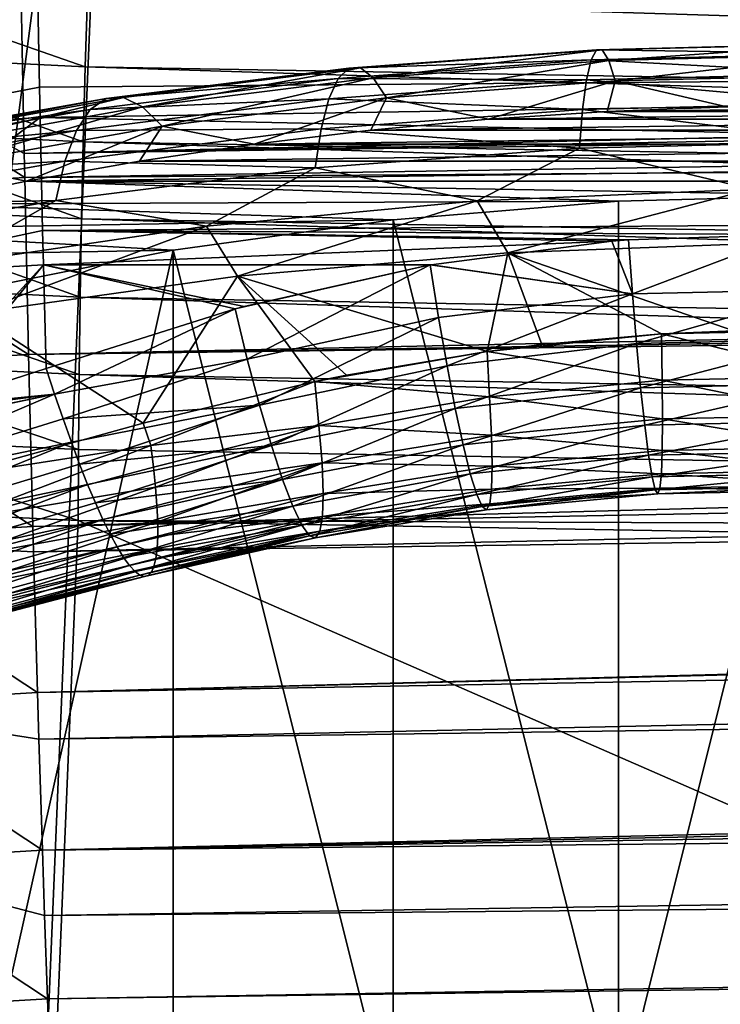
# Model space of a CAD drawing. Header units: metres. Extents: x -109 to 109, y -78 to 121.
# Tile 125 of 256: x -81 to -77, y -2 to 3. Entities that reach past the tile are written whole.
import ezdxf

# ---------------------------------------------------------------- set-up
doc = ezdxf.new("R2010")
doc.units = ezdxf.units.M
doc.layers.add('solid_508554_SW0001', color=7, linetype='CONTINUOUS')

msp = doc.modelspace()

# ---------------------------------------------------------------- linework, layer by layer
at = {"layer": 'solid_508554_SW0001'}
for points in [[(-82.748833, -11.452958, -20.098217), (-81.315811, 25.073969, -39.156639), (-79.621246, 24.952671, -39.252457)], [(-82.748833, -11.452958, -20.098217), (-79.621246, 24.952671, -39.252457), (-80.387276, 6.654893, -29.697725)], [(-82.748833, -11.452958, -20.098217), (-80.387276, 6.654893, -29.697725), (-81.14859, -11.530108, -20.201883)], [(-81.14859, -11.530108, -20.201883), (-80.387276, 6.654893, -29.697725), (-43.466999, -12.188044, -21.341459)], [(-80.387276, 6.654893, -29.697725), (-47.181728, -3.838587, -25.541527), (-43.466999, -12.188044, -21.341459)], [(-80.387276, 6.654893, -29.697725), (-47.672459, -3.692732, -25.598148), (-47.181728, -3.838587, -25.541527)], [(-80.387276, 6.654893, -29.697725), (-49.041775, -3.246512, -25.776564), (-47.672459, -3.692732, -25.598148)], [(-80.387276, 6.654893, -29.697725), (-51.088249, -2.474628, -26.097864), (-49.041775, -3.246512, -25.776564)], [(-80.387276, 6.654893, -29.697725), (-51.244095, -2.409353, -26.125713), (-51.088249, -2.474628, -26.097864)], [(-80.387276, 6.654893, -29.697725), (-53.110744, -1.560997, -26.493895), (-51.244095, -2.409353, -26.125713)], [(-80.387276, 6.654893, -29.697725), (-53.52663, -1.3544, -26.585077), (-53.110744, -1.560997, -26.493895)], [(-80.387276, 6.654893, -29.697725), (-55.071178, -0.526591, -26.955231), (-53.52663, -1.3544, -26.585077)], [(-80.387276, 6.654893, -29.697725), (-55.729958, -0.142934, -27.129026), (-55.071178, -0.526591, -26.955231)], [(-80.387276, 6.654893, -29.697725), (-56.940334, 0.613612, -27.475229), (-55.729958, -0.142934, -27.129026)], [(-80.387276, 6.654893, -29.697725), (-57.815121, 1.205033, -27.748676), (-56.940334, 0.613612, -27.475229)], [(-80.387276, 6.654893, -29.697725), (-58.722435, 1.861496, -28.054703), (-57.815121, 1.205033, -27.748676)], [(-80.387276, 6.654893, -29.697725), (-59.783779, 2.689857, -28.444147), (-58.722435, 1.861496, -28.054703)], [(-80.387276, 6.654893, -29.697725), (-60.411095, 3.212779, -28.691673), (-59.783779, 2.689857, -28.444147)], [(-80.901978, 3.216513, 23.143045), (-80.886078, 2.383846, 23.036097), (-13.521557, 3.909743, 24.928942)], [(-80.886078, 2.383846, 23.036097), (-14.214992, 3.531455, 24.858089), (-13.521557, 3.909743, 24.928942)], [(-80.818001, 3.380686, 19.945433), (-59.872551, 3.709154, 20.512436), (-59.877983, 2.905218, 20.380991)], [(-53.005444, 2.745932, -23.653902), (-80.536118, 3.578326, -22.600126), (-80.548973, 3.225695, -22.821543)], [(-53.005444, 2.745932, -23.653902), (-52.992603, 3.098136, -23.432571), (-80.536118, 3.578326, -22.600126)], [(-80.886078, 2.383846, 23.036097), (-14.626831, 3.304792, 24.809086), (-14.214992, 3.531455, 24.858089)], [(-82.118484, 3.307625, 19.852907), (-80.818001, 3.380686, 19.945433), (-81.980415, 2.509382, 19.730663)], [(-81.980415, 2.509382, 19.730663), (-80.818001, 3.380686, 19.945433), (-80.805305, 2.736398, 19.84819)], [(-80.805305, 2.736398, 19.84819), (-80.818001, 3.380686, 19.945433), (-59.877983, 2.905218, 20.380991)], [(-81.87188, 2.909589, -22.893877), (-80.56076, 2.845757, -22.991976), (-81.82756, 3.287616, -22.724554)], [(-80.56076, 2.845757, -22.991976), (-80.548973, 3.225695, -22.821543), (-81.82756, 3.287616, -22.724554)], [(-80.886078, 2.383846, 23.036097), (-80.883446, 2.255213, 23.013248), (-14.626831, 3.304792, 24.809086)], [(-80.883446, 2.255213, 23.013248), (-15.691284, 2.712717, 24.657368), (-14.626831, 3.304792, 24.809086)], [(-82.287148, 3.13728, 23.050718), (-80.886078, 2.383846, 23.036097), (-80.901978, 3.216513, 23.143045)], [(-53.017223, 2.366451, -23.82436), (-80.548973, 3.225695, -22.821543), (-80.56076, 2.845757, -22.991976)], [(-53.017223, 2.366451, -23.82436), (-53.005444, 2.745932, -23.653902), (-80.548973, 3.225695, -22.821543)], [(-82.287148, 3.13728, 23.050718), (-80.883446, 2.255213, 23.013248), (-80.886078, 2.383846, 23.036097)], [(-82.287148, 3.13728, 23.050718), (-82.217834, 2.178235, 22.92181), (-80.883446, 2.255213, 23.013248)], [(-77.83358, 2.936702, 13.939257), (-76.5, 2.96946, 13.995995), (-77.802002, 2.935557, 13.569694)], [(-76.5, 2.916481, 14.363104), (-76.5, 2.96946, 13.995995), (-77.83358, 2.936702, 13.939257)], [(-76.5, 2.96946, 13.995995), (-76.5, 2.967539, 13.625087), (-77.802002, 2.935557, 13.569694)], [(-77.802002, 2.935557, 13.569694), (-76.5, 2.967539, 13.625087), (-77.768105, 2.879612, 13.204595)], [(-76.5, 2.967539, 13.625087), (-76.5, 2.910761, 13.258546), (-77.768105, 2.879612, 13.204595)], [(-81.911369, 2.511257, -23.009251), (-80.571259, 2.445838, -23.108139), (-81.87188, 2.909589, -22.893877)], [(-80.571259, 2.445838, -23.108139), (-80.56076, 2.845757, -22.991976), (-81.87188, 2.909589, -22.893877)], [(-80.801842, 2.574359, 19.813816), (-80.805305, 2.736398, 19.84819), (-59.877983, 2.905218, 20.380991)], [(-80.801842, 2.574359, 19.813816), (-59.877983, 2.905218, 20.380991), (-59.881187, 2.123087, 20.156063)], [(-79.154327, 2.838746, 13.769591), (-77.83358, 2.936702, 13.939257), (-79.091469, 2.83992, 13.404045)], [(-77.862152, 2.883023, 14.305151), (-77.83358, 2.936702, 13.939257), (-79.154327, 2.838746, 13.769591)], [(-77.83358, 2.936702, 13.939257), (-77.802002, 2.935557, 13.569694), (-79.091469, 2.83992, 13.404045)], [(-79.091469, 2.83992, 13.404045), (-77.802002, 2.935557, 13.569694), (-79.024002, 2.786464, 13.043259)], [(-77.802002, 2.935557, 13.569694), (-77.768105, 2.879612, 13.204595), (-79.024002, 2.786464, 13.043259)], [(-77.862152, 2.883023, 14.305151), (-76.5, 2.916481, 14.363104), (-77.83358, 2.936702, 13.939257)], [(-76.5, 2.809771, 14.718334), (-76.5, 2.916481, 14.363104), (-77.862152, 2.883023, 14.305151)], [(-77.768105, 2.879612, 13.204595), (-76.5, 2.910761, 13.258546), (-77.732643, 2.770098, 12.851997)], [(-76.5, 2.910761, 13.258546), (-76.5, 2.800376, 12.90444), (-77.732643, 2.770098, 12.851997)], [(-53.027718, 1.966998, -23.940666), (-80.56076, 2.845757, -22.991976), (-80.571259, 2.445838, -23.108139)], [(-53.027718, 1.966998, -23.940666), (-53.017223, 2.366451, -23.82436), (-80.56076, 2.845757, -22.991976)], [(-80.449501, 2.676533, 13.48863), (-79.154327, 2.838746, 13.769591), (-80.35598, 2.681548, 13.129738)], [(-79.211182, 2.782968, 14.131851), (-79.154327, 2.838746, 13.769591), (-80.449501, 2.676533, 13.48863)], [(-80.35598, 2.681548, 13.129738), (-79.091469, 2.83992, 13.404045), (-80.255592, 2.632216, 12.776093)], [(-79.154327, 2.838746, 13.769591), (-79.091469, 2.83992, 13.404045), (-80.35598, 2.681548, 13.129738)], [(-79.091469, 2.83992, 13.404045), (-79.024002, 2.786464, 13.043259), (-80.255592, 2.632216, 12.776093)], [(-79.211182, 2.782968, 14.131851), (-77.862152, 2.883023, 14.305151), (-79.154327, 2.838746, 13.769591)], [(-77.887077, 2.775699, 14.659321), (-77.862152, 2.883023, 14.305151), (-79.211182, 2.782968, 14.131851)], [(-79.024002, 2.786464, 13.043259), (-77.768105, 2.879612, 13.204595), (-78.953407, 2.679556, 12.695174)], [(-77.768105, 2.879612, 13.204595), (-77.732643, 2.770098, 12.851997), (-78.953407, 2.679556, 12.695174)], [(-77.887077, 2.775699, 14.659321), (-76.5, 2.809771, 14.718334), (-77.862152, 2.883023, 14.305151)], [(-80.255592, 2.632216, 12.776093), (-79.024002, 2.786464, 13.043259), (-80.150551, 2.529622, 12.43548)], [(-79.024002, 2.786464, 13.043259), (-78.953407, 2.679556, 12.695174), (-80.150551, 2.529622, 12.43548)], [(-76.5, 2.651675, 15.053866), (-76.5, 2.809771, 14.718334), (-77.887077, 2.775699, 14.659321)], [(-77.732643, 2.770098, 12.851997), (-76.5, 2.800376, 12.90444), (-77.138611, 2.632127, 12.558977)], [(-81.980415, 2.509382, 19.730663), (-80.805305, 2.736398, 19.84819), (-80.801842, 2.574359, 19.813816)], [(-80.534103, 2.61728, 13.844872), (-79.211182, 2.782968, 14.131851), (-80.449501, 2.676533, 13.48863)], [(-79.260788, 2.673814, 14.48285), (-79.211182, 2.782968, 14.131851), (-80.534103, 2.61728, 13.844872)], [(-79.260788, 2.673814, 14.48285), (-77.887077, 2.775699, 14.659321), (-79.211182, 2.782968, 14.131851)], [(-77.907806, 2.617095, 14.993971), (-77.887077, 2.775699, 14.659321), (-79.260788, 2.673814, 14.48285)], [(-78.953407, 2.679556, 12.695174), (-77.732643, 2.770098, 12.851997), (-78.40934, 2.565373, 12.443357)], [(-77.732643, 2.770098, 12.851997), (-77.775726, 2.607067, 12.515573), (-78.40934, 2.565373, 12.443357)], [(-77.907806, 2.617095, 14.993971), (-76.5, 2.651675, 15.053866), (-77.887077, 2.775699, 14.659321)], [(-77.732643, 2.770098, 12.851997), (-77.138611, 2.632127, 12.558977), (-77.775726, 2.607067, 12.515573)], [(-81.583351, 2.461968, 12.749413), (-80.35598, 2.681548, 13.129738), (-81.451012, 2.418352, 12.405669)], [(-80.449501, 2.676533, 13.48863), (-80.35598, 2.681548, 13.129738), (-81.583351, 2.461968, 12.749413)], [(-80.35598, 2.681548, 13.129738), (-80.255592, 2.632216, 12.776093), (-81.451012, 2.418352, 12.405669)], [(-80.883446, 2.255213, 23.013248), (-80.862701, 1.310964, 22.791866), (-15.691284, 2.712717, 24.657368)], [(-80.862701, 1.310964, 22.791866), (-16.352505, 2.340196, 24.543859), (-15.691284, 2.712717, 24.657368)], [(-80.150551, 2.529622, 12.43548), (-78.953407, 2.679556, 12.695174), (-79.659119, 2.432588, 12.213367)], [(-78.953407, 2.679556, 12.695174), (-79.037712, 2.50716, 12.342528), (-79.659119, 2.432588, 12.213367)], [(-78.953407, 2.679556, 12.695174), (-78.40934, 2.565373, 12.443357), (-79.037712, 2.50716, 12.342528)], [(-81.706642, 2.451627, 13.099081), (-80.449501, 2.676533, 13.48863), (-81.583351, 2.461968, 12.749413)], [(-80.534103, 2.61728, 13.844872), (-80.449501, 2.676533, 13.48863), (-81.706642, 2.451627, 13.099081)], [(-81.451012, 2.418352, 12.405669), (-80.255592, 2.632216, 12.776093), (-81.312538, 2.321739, 12.075418)], [(-80.255592, 2.632216, 12.776093), (-80.150551, 2.529622, 12.43548), (-81.312538, 2.321739, 12.075418)], [(-80.607918, 2.505095, 14.19062), (-79.260788, 2.673814, 14.48285), (-80.534103, 2.61728, 13.844872)], [(-79.302055, 2.513686, 14.814862), (-79.260788, 2.673814, 14.48285), (-80.607918, 2.505095, 14.19062)], [(-79.302055, 2.513686, 14.814862), (-77.907806, 2.617095, 14.993971), (-79.260788, 2.673814, 14.48285)], [(-77.907806, 2.617095, 14.993971), (-76.5, 2.445676, 15.362314), (-76.5, 2.651675, 15.053866)], [(-77.775726, 2.607067, 12.515573), (-77.138611, 2.632127, 12.558977), (-75.86087, 2.632113, 12.558953)], [(-77.775726, 2.607067, 12.515573), (-75.86087, 2.632113, 12.558953), (-75.223755, 2.60704, 12.515525)], [(-81.980415, 2.509382, 19.730663), (-80.801842, 2.574359, 19.813816), (-81.943016, 1.724493, 19.502085)], [(-81.943016, 1.724493, 19.502085), (-80.801842, 2.574359, 19.813816), (-80.787994, 1.972385, 19.649618)], [(-81.818169, 2.387557, 13.446979), (-80.534103, 2.61728, 13.844872), (-81.706642, 2.451627, 13.099081)], [(-80.607918, 2.505095, 14.19062), (-80.534103, 2.61728, 13.844872), (-81.818169, 2.387557, 13.446979)], [(-80.787994, 1.972385, 19.649618), (-80.801842, 2.574359, 19.813816), (-59.881187, 2.123087, 20.156063)], [(-79.302055, 2.513686, 14.814862), (-77.923897, 2.4107, 15.301735), (-77.907806, 2.617095, 14.993971)], [(-78.40934, 2.565373, 12.443357), (-77.775726, 2.607067, 12.515573), (-75.223755, 2.60704, 12.515525)], [(-78.40934, 2.565373, 12.443357), (-75.223755, 2.60704, 12.515525), (-74.590149, 2.565332, 12.443286)], [(-77.907806, 2.617095, 14.993971), (-77.923897, 2.4107, 15.301735), (-76.5, 2.445676, 15.362314)], [(-81.312538, 2.321739, 12.075418), (-80.150551, 2.529622, 12.43548), (-80.874245, 2.235237, 11.871544)], [(-80.150551, 2.529622, 12.43548), (-80.271851, 2.341864, 12.056228), (-80.874245, 2.235237, 11.871544)], [(-80.150551, 2.529622, 12.43548), (-79.659119, 2.432588, 12.213367), (-80.271851, 2.341864, 12.056228)], [(-79.037712, 2.50716, 12.342528), (-78.40934, 2.565373, 12.443357), (-74.590149, 2.565332, 12.443286)], [(-79.037712, 2.50716, 12.342528), (-74.590149, 2.565332, 12.443286), (-73.961777, 2.507105, 12.342434)], [(-81.945274, 2.1003, -23.068447), (-80.580254, 2.033648, -23.167791), (-81.911369, 2.511257, -23.009251)], [(-81.915482, 2.271167, 13.785446), (-80.607918, 2.505095, 14.19062), (-81.818169, 2.387557, 13.446979)], [(-80.669319, 2.342445, 14.518264), (-80.607918, 2.505095, 14.19062), (-81.915482, 2.271167, 13.785446)], [(-80.580254, 2.033648, -23.167791), (-80.571259, 2.445838, -23.108139), (-81.911369, 2.511257, -23.009251)], [(-80.669319, 2.342445, 14.518264), (-79.334076, 2.30611, 15.120579), (-79.302055, 2.513686, 14.814862)], [(-80.669319, 2.342445, 14.518264), (-79.302055, 2.513686, 14.814862), (-80.607918, 2.505095, 14.19062)], [(-79.659119, 2.432588, 12.213367), (-79.037712, 2.50716, 12.342528), (-73.961777, 2.507105, 12.342434)], [(-79.659119, 2.432588, 12.213367), (-73.961777, 2.507105, 12.342434), (-73.34037, 2.43252, 12.213248)], [(-79.302055, 2.513686, 14.814862), (-79.334076, 2.30611, 15.120579), (-77.923897, 2.4107, 15.301735)], [(-53.036716, 1.555258, -24.00058), (-80.571259, 2.445838, -23.108139), (-80.580254, 2.033648, -23.167791)], [(-53.036716, 1.555258, -24.00058), (-53.027718, 1.966998, -23.940666), (-80.571259, 2.445838, -23.108139)], [(-80.271851, 2.341864, 12.056228), (-79.659119, 2.432588, 12.213367), (-73.34037, 2.43252, 12.213248)], [(-80.271851, 2.341864, 12.056228), (-73.34037, 2.43252, 12.213248), (-72.727646, 2.341783, 12.056087)], [(-76.5, 2.445676, 15.362314), (-77.923897, 2.4107, 15.301735), (-77.00692, 2.191918, 15.629287)], [(-77.923897, 2.4107, 15.301735), (-79.334076, 2.30611, 15.120579), (-78.470009, 2.129732, 15.521578)], [(-77.923897, 2.4107, 15.301735), (-78.470009, 2.129732, 15.521578), (-77.00692, 2.191918, 15.629287)], [(-81.996429, 2.105021, 14.107034), (-80.716965, 2.132912, 14.820592), (-80.669319, 2.342445, 14.518264)], [(-81.996429, 2.105021, 14.107034), (-80.669319, 2.342445, 14.518264), (-81.915482, 2.271167, 13.785446)], [(-81.312538, 2.321739, 12.075418), (-80.874245, 2.235237, 11.871544), (-81.464638, 2.112999, 11.659822)], [(-80.874245, 2.235237, 11.871544), (-80.271851, 2.341864, 12.056228), (-72.727646, 2.341783, 12.056087)], [(-80.874245, 2.235237, 11.871544), (-72.727646, 2.341783, 12.056087), (-72.125267, 2.235143, 11.871381)], [(-80.862701, 1.310964, 22.791866), (-16.694025, 2.146391, 24.47912), (-16.352505, 2.340196, 24.543859)], [(-80.669319, 2.342445, 14.518264), (-80.716965, 2.132912, 14.820592), (-79.334076, 2.30611, 15.120579)], [(-79.334076, 2.30611, 15.120579), (-80.716965, 2.132912, 14.820592), (-79.913277, 1.99458, 15.287488)], [(-79.334076, 2.30611, 15.120579), (-79.913277, 1.99458, 15.287488), (-78.470009, 2.129732, 15.521578)], [(-82.217834, 2.178235, 22.92181), (-80.862701, 1.310964, 22.791866), (-80.883446, 2.255213, 23.013248)], [(-77.716362, 2.127923, 11.685671), (-81.464638, 2.112999, 11.659822), (-80.874245, 2.235237, 11.871544)], [(-76.5, 2.160898, 11.742785), (-80.874245, 2.235237, 11.871544), (-72.125267, 2.235143, 11.871381)], [(-77.716362, 2.127923, 11.685671), (-80.874245, 2.235237, 11.871544), (-76.5, 2.160898, 11.742785)], [(-82.217834, 2.178235, 22.92181), (-82.140297, 1.236656, 22.701822), (-80.862701, 1.310964, 22.791866)], [(-77.00692, 2.191918, 15.629287), (-78.470009, 2.129732, 15.521578), (-78.306023, 1.853678, 15.774886)], [(-77.00692, 2.191918, 15.629287), (-78.306023, 1.853678, 15.774886), (-76.845963, 1.907326, 15.867807)], [(-77.7164, -2.721822, 14.485667), (-77.716362, 2.127923, 11.685671), (-76.5, 2.160898, 11.742785)], [(-77.7164, -2.721822, 14.485667), (-76.5, 2.160898, 11.742785), (-76.5, -2.688844, 14.542786)], [(-80.716965, 2.132912, 14.820592), (-82.059242, 1.892775, 14.404662), (-81.322205, 1.787821, 14.929371)], [(-81.996429, 2.105021, 14.107034), (-82.059242, 1.892775, 14.404662), (-80.716965, 2.132912, 14.820592)], [(-78.918457, 2.029385, 11.514997), (-82.041435, 1.975483, 11.421637), (-81.464638, 2.112999, 11.659822)], [(-77.716362, 2.127923, 11.685671), (-78.918457, 2.029385, 11.514997), (-81.464638, 2.112999, 11.659822)], [(-80.716965, 2.132912, 14.820592), (-81.322205, 1.787821, 14.929371), (-79.913277, 1.99458, 15.287488)], [(-80.862701, 1.310964, 22.791866), (-80.839935, 0.392353, 22.48093), (-16.694025, 2.146391, 24.47912)], [(-80.839935, 0.392353, 22.48093), (-17.637363, 1.606435, 24.277493), (-16.694025, 2.146391, 24.47912)], [(-76.804085, 1.950346, 19.729652), (-80.787994, 1.972385, 19.649618), (-59.881187, 2.123087, 20.156063)], [(-78.470009, 2.129732, 15.521578), (-79.913277, 1.99458, 15.287488), (-79.748322, 1.727663, 15.556622)], [(-78.470009, 2.129732, 15.521578), (-79.748322, 1.727663, 15.556622), (-78.306023, 1.853678, 15.774886)], [(-77.7164, -2.721822, 14.485667), (-78.918457, 2.029385, 11.514997), (-77.716362, 2.127923, 11.685671)], [(-81.972931, 1.684643, -23.07033), (-80.587585, 1.617137, -23.169783), (-81.945274, 2.1003, -23.068447)], [(-80.587585, 1.617137, -23.169783), (-80.580254, 2.033648, -23.167791), (-81.945274, 2.1003, -23.068447)], [(-78.918457, 2.029385, 11.514997), (-80.092194, 1.866439, 11.232767), (-82.041435, 1.975483, 11.421637)], [(-53.044052, 1.139156, -24.002949), (-80.580254, 2.033648, -23.167791), (-80.587585, 1.617137, -23.169783)], [(-53.044052, 1.139156, -24.002949), (-53.036716, 1.555258, -24.00058), (-80.580254, 2.033648, -23.167791)], [(-78.91851, -2.820364, 14.314987), (-80.092194, 1.866439, 11.232767), (-78.918457, 2.029385, 11.514997)], [(-78.91851, -2.820364, 14.314987), (-78.918457, 2.029385, 11.514997), (-77.7164, -2.721822, 14.485667)], [(-80.092194, 1.866439, 11.232767), (-82.603058, 1.823066, 11.157642), (-82.041435, 1.975483, 11.421637)], [(-81.943016, 1.724493, 19.502085), (-80.787994, 1.972385, 19.649618), (-80.783463, 1.789411, 19.587856)], [(-79.913277, 1.99458, 15.287488), (-81.322205, 1.787821, 14.929371), (-81.158356, 1.530538, 15.215191)], [(-79.913277, 1.99458, 15.287488), (-81.158356, 1.530538, 15.215191), (-79.748322, 1.727663, 15.556622)], [(-77.751732, 1.915029, 19.697062), (-80.783463, 1.789411, 19.587856), (-80.787994, 1.972385, 19.649618)], [(-77.662872, 1.922084, 19.701391), (-77.751732, 1.915029, 19.697062), (-80.787994, 1.972385, 19.649618)], [(-76.804085, 1.950346, 19.729652), (-77.662872, 1.922084, 19.701391), (-80.787994, 1.972385, 19.649618)], [(-77.641701, 1.633855, 19.578577), (-77.662872, 1.922084, 19.701391), (-76.804085, 1.950346, 19.729652)], [(-77.641701, 1.633855, 19.578577), (-76.804085, 1.950346, 19.729652), (-76.601555, 1.657512, 19.609043)], [(-77.751732, 1.915029, 19.697062), (-78.714653, 1.78985, 19.632481), (-80.783463, 1.789411, 19.587856)], [(-77.641701, 1.633855, 19.578577), (-78.714653, 1.78985, 19.632481), (-77.751732, 1.915029, 19.697062)], [(-76.845963, 1.907326, 15.867807), (-78.306023, 1.853678, 15.774886), (-77.101028, 1.437117, 16.187103)], [(-77.641701, 1.633855, 19.578577), (-77.751732, 1.915029, 19.697062), (-77.662872, 1.922084, 19.701391)], [(-80.092194, 1.866439, 11.232767), (-81.223808, 1.640997, 10.84229), (-82.603058, 1.823066, 11.157642)], [(-81.223824, -3.208749, 13.642284), (-81.223808, 1.640997, 10.84229), (-80.092194, 1.866439, 11.232767)], [(-81.223824, -3.208749, 13.642284), (-80.092194, 1.866439, 11.232767), (-80.092232, -2.98331, 14.032755)], [(-80.092232, -2.98331, 14.032755), (-80.092194, 1.866439, 11.232767), (-78.91851, -2.820364, 14.314987)], [(-78.306023, 1.853678, 15.774886), (-79.748322, 1.727663, 15.556622), (-78.416733, 1.327151, 16.126953)], [(-78.306023, 1.853678, 15.774886), (-78.416733, 1.327151, 16.126953), (-78.125175, 1.364015, 16.143995)], [(-78.306023, 1.853678, 15.774886), (-77.48671, 1.419988, 16.173815), (-77.101028, 1.437117, 16.187103)], [(-78.306023, 1.853678, 15.774886), (-78.125175, 1.364015, 16.143995), (-77.48671, 1.419988, 16.173815)], [(-81.505554, 0.999796, 19.223019), (-81.943016, 1.724493, 19.502085), (-80.783463, 1.789411, 19.587856)], [(-81.404564, 1.03211, 19.244686), (-81.505554, 0.999796, 19.223019), (-80.783463, 1.789411, 19.587856)], [(-81.404564, 1.03211, 19.244686), (-80.783463, 1.789411, 19.587856), (-80.768799, 1.236428, 19.365219)], [(-78.714653, 1.78985, 19.632481), (-78.720528, 1.788816, 19.631983), (-80.783463, 1.789411, 19.587856)], [(-79.760216, 1.554443, 19.521252), (-80.768799, 1.236428, 19.365219), (-80.783463, 1.789411, 19.587856)], [(-79.713661, 1.567033, 19.527222), (-79.760216, 1.554443, 19.521252), (-80.783463, 1.789411, 19.587856)], [(-78.720528, 1.788816, 19.631983), (-79.713661, 1.567033, 19.527222), (-80.783463, 1.789411, 19.587856)], [(-78.720528, 1.788816, 19.631983), (-79.760216, 1.554443, 19.521252), (-79.713661, 1.567033, 19.527222)], [(-79.696083, 1.28567, 19.390429), (-79.760216, 1.554443, 19.521252), (-78.720528, 1.788816, 19.631983)], [(-79.696083, 1.28567, 19.390429), (-78.720528, 1.788816, 19.631983), (-78.675484, 1.507824, 19.506334)], [(-77.641701, 1.633855, 19.578577), (-78.720528, 1.788816, 19.631983), (-78.714653, 1.78985, 19.632481)], [(-78.675484, 1.507824, 19.506334), (-78.720528, 1.788816, 19.631983), (-77.641701, 1.633855, 19.578577)], [(-81.993813, 1.2723, -23.01486), (-80.593109, 1.204334, -23.114075), (-81.972931, 1.684643, -23.07033)], [(-80.593109, 1.204334, -23.114075), (-80.587585, 1.617137, -23.169783), (-81.972931, 1.684643, -23.07033)], [(-79.748322, 1.727663, 15.556622), (-81.158356, 1.530538, 15.215191), (-80.251503, 0.943433, 15.958899)], [(-79.748322, 1.727663, 15.556622), (-80.251503, 0.943433, 15.958899), (-79.336494, 1.165685, 16.057583)], [(-79.748322, 1.727663, 15.556622), (-79.16671, 1.200522, 16.072317), (-78.416733, 1.327151, 16.126953)], [(-79.748322, 1.727663, 15.556622), (-79.336494, 1.165685, 16.057583), (-79.16671, 1.200522, 16.072317)], [(-78.630394, 1.250076, 19.338133), (-78.675484, 1.507824, 19.506334), (-77.641701, 1.633855, 19.578577)], [(-78.630394, 1.250076, 19.338133), (-77.641701, 1.633855, 19.578577), (-77.61956, 1.368815, 19.411629)], [(-77.61956, 1.368815, 19.411629), (-77.641701, 1.633855, 19.578577), (-76.601555, 1.657512, 19.609043)], [(-77.61956, 1.368815, 19.411629), (-76.601555, 1.657512, 19.609043), (-76.603386, 1.391654, 19.441599)], [(-80.839935, 0.392353, 22.48093), (-80.836388, 0.258492, 22.427221), (-17.637363, 1.606435, 24.277493)], [(-80.836388, 0.258492, 22.427221), (-18.448139, 1.136917, 24.075603), (-17.637363, 1.606435, 24.277493)], [(-53.049583, 0.7267, -23.947729), (-80.587585, 1.617137, -23.169783), (-80.593109, 1.204334, -23.114075)], [(-53.049583, 0.7267, -23.947729), (-53.044052, 1.139156, -24.002949), (-80.587585, 1.617137, -23.169783)], [(-81.158356, 1.530538, 15.215191), (-81.280106, 0.660019, 15.78084), (-80.251503, 0.943433, 15.958899)], [(-80.72403, 1.098558, 19.295977), (-80.768799, 1.236428, 19.365219), (-79.760216, 1.554443, 19.521252)], [(-79.696083, 1.28567, 19.390429), (-80.72403, 1.098558, 19.295977), (-79.760216, 1.554443, 19.521252)], [(-79.630669, 1.040932, 19.219553), (-79.696083, 1.28567, 19.390429), (-78.675484, 1.507824, 19.506334)], [(-79.630669, 1.040932, 19.219553), (-78.675484, 1.507824, 19.506334), (-78.630394, 1.250076, 19.338133)], [(-78.416733, 1.327151, 16.126953), (-77.48671, 1.419988, 16.173815), (-78.125175, 1.364015, 16.143995)], [(-77.483086, 1.173788, 16.377695), (-77.48671, 1.419988, 16.173815), (-78.416733, 1.327151, 16.126953)], [(-77.48671, 1.419988, 16.173815), (-76.551437, 1.439533, 16.200203), (-77.101028, 1.437117, 16.187103)], [(-76.558044, 1.192842, 16.404196), (-76.551437, 1.439533, 16.200203), (-77.48671, 1.419988, 16.173815)], [(-77.483086, 1.173788, 16.377695), (-76.558044, 1.192842, 16.404196), (-77.48671, 1.419988, 16.173815)], [(-78.586502, 1.021722, 19.131521), (-78.630394, 1.250076, 19.338133), (-77.61956, 1.368815, 19.411629)], [(-78.586502, 1.021722, 19.131521), (-77.61956, 1.368815, 19.411629), (-77.597488, 1.133254, 19.205147)], [(-77.597488, 1.133254, 19.205147), (-77.61956, 1.368815, 19.411629), (-76.603386, 1.391654, 19.441599)], [(-77.597488, 1.133254, 19.205147), (-76.603386, 1.391654, 19.441599), (-76.60408, 1.155289, 19.234591)], [(-79.336494, 1.165685, 16.057583), (-78.416733, 1.327151, 16.126953), (-79.16671, 1.200522, 16.072317)], [(-78.403358, 1.085195, 16.329466), (-78.416733, 1.327151, 16.126953), (-79.336494, 1.165685, 16.057583)], [(-78.403358, 1.085195, 16.329466), (-77.483086, 1.173788, 16.377695), (-78.416733, 1.327151, 16.126953)], [(-82.140297, 1.236656, 22.701822), (-80.839935, 0.392353, 22.48093), (-80.862701, 1.310964, 22.791866)], [(-82.007515, 0.871223, -22.903107), (-80.596718, 0.803201, -23.001741), (-81.993813, 1.2723, -23.01486)], [(-80.596718, 0.803201, -23.001741), (-80.593109, 1.204334, -23.114075), (-81.993813, 1.2723, -23.01486)], [(-79.696083, 1.28567, 19.390429), (-80.67926, 0.966942, 19.215874), (-80.72403, 1.098558, 19.295977)], [(-79.630669, 1.040932, 19.219553), (-80.67926, 0.966942, 19.215874), (-79.696083, 1.28567, 19.390429)], [(-82.140297, 1.236656, 22.701822), (-82.055183, 0.321355, 22.392067), (-80.839935, 0.392353, 22.48093)], [(-80.72403, 1.098558, 19.295977), (-81.404564, 1.03211, 19.244686), (-80.768799, 1.236428, 19.365219)], [(-79.567413, 0.825432, 19.01235), (-79.630669, 1.040932, 19.219553), (-78.630394, 1.250076, 19.338133)], [(-79.567413, 0.825432, 19.01235), (-78.630394, 1.250076, 19.338133), (-78.586502, 1.021722, 19.131521)], [(-53.053204, 0.325826, -23.835981), (-80.593109, 1.204334, -23.114075), (-80.596718, 0.803201, -23.001741)], [(-53.053204, 0.325826, -23.835981), (-53.049583, 0.7267, -23.947729), (-80.593109, 1.204334, -23.114075)], [(-80.211617, 0.825356, 16.062922), (-79.336494, 1.165685, 16.057583), (-80.251503, 0.943433, 15.958899)], [(-79.314011, 0.931564, 16.256927), (-79.336494, 1.165685, 16.057583), (-80.211617, 0.825356, 16.062922)], [(-79.314011, 0.931564, 16.256927), (-78.403358, 1.085195, 16.329466), (-79.336494, 1.165685, 16.057583)], [(-78.403358, 1.085195, 16.329466), (-77.480911, 0.966675, 16.613771), (-77.483086, 1.173788, 16.377695)], [(-77.483086, 1.173788, 16.377695), (-76.565346, 0.985469, 16.640133), (-76.558044, 1.192842, 16.404196)], [(-77.483086, 1.173788, 16.377695), (-77.480911, 0.966675, 16.613771), (-76.565346, 0.985469, 16.640133)], [(-80.836388, 0.258492, 22.427221), (-80.815346, -0.492256, 22.083254), (-18.448139, 1.136917, 24.075603)], [(-80.815346, -0.492256, 22.083254), (-18.525846, 1.091662, 24.054783), (-18.448139, 1.136917, 24.075603)], [(-78.544884, 0.828286, 18.891499), (-78.586502, 1.021722, 19.131521), (-77.597488, 1.133254, 19.205147)], [(-78.544884, 0.828286, 18.891499), (-77.597488, 1.133254, 19.205147), (-77.576019, 0.932979, 18.964224)], [(-77.576019, 0.932979, 18.964224), (-77.597488, 1.133254, 19.205147), (-76.60408, 1.155289, 19.234591)], [(-77.576019, 0.932979, 18.964224), (-76.60408, 1.155289, 19.234591), (-76.603622, 0.95425, 18.993126)], [(-80.72403, 1.098558, 19.295977), (-82.078896, 0.816348, 19.086493), (-82.050919, 0.825308, 19.093687)], [(-81.977013, 0.563416, 18.932919), (-82.078896, 0.816348, 19.086493), (-80.72403, 1.098558, 19.295977)], [(-80.72403, 1.098558, 19.295977), (-82.050919, 0.825308, 19.093687), (-81.505554, 0.999796, 19.223019)], [(-81.977013, 0.563416, 18.932919), (-80.72403, 1.098558, 19.295977), (-80.67926, 0.966942, 19.215874)], [(-80.72403, 1.098558, 19.295977), (-81.505554, 0.999796, 19.223019), (-81.404564, 1.03211, 19.244686)], [(-80.815346, -0.492256, 22.083254), (-19.365168, 0.600049, 23.812435), (-18.525846, 1.091662, 24.054783)], [(-79.314011, 0.931564, 16.256927), (-78.392754, 0.881012, 16.563904), (-78.403358, 1.085195, 16.329466)], [(-78.403358, 1.085195, 16.329466), (-78.392754, 0.881012, 16.563904), (-77.480911, 0.966675, 16.613771)], [(-79.630669, 1.040932, 19.219553), (-80.634819, 0.842343, 19.124981), (-80.67926, 0.966942, 19.215874)], [(-79.630669, 1.040932, 19.219553), (-80.590996, 0.72559, 19.02389), (-80.634819, 0.842343, 19.124981)], [(-79.567413, 0.825432, 19.01235), (-80.590996, 0.72559, 19.02389), (-79.630669, 1.040932, 19.219553)], [(-79.507805, 0.644201, 18.773657), (-79.567413, 0.825432, 19.01235), (-78.586502, 1.021722, 19.131521)], [(-79.507805, 0.644201, 18.773657), (-78.586502, 1.021722, 19.131521), (-78.544884, 0.828286, 18.891499)], [(-81.977013, 0.563416, 18.932919), (-80.67926, 0.966942, 19.215874), (-80.634819, 0.842343, 19.124981)], [(-78.392754, 0.881012, 16.563904), (-77.482231, 0.798956, 16.879297), (-77.480911, 0.966675, 16.613771)], [(-77.555687, 0.772929, 18.694798), (-77.576019, 0.932979, 18.964224), (-76.603622, 0.95425, 18.993126)], [(-77.555687, 0.772929, 18.694798), (-76.603622, 0.95425, 18.993126), (-76.60202, 0.7935, 18.723166)], [(-77.480911, 0.966675, 16.613771), (-77.482231, 0.798956, 16.879297), (-76.572456, 0.817615, 16.905645)], [(-77.480911, 0.966675, 16.613771), (-76.572456, 0.817615, 16.905645), (-76.565346, 0.985469, 16.640133)], [(-80.211617, 0.825356, 16.062922), (-80.251503, 0.943433, 15.958899), (-81.280106, 0.660019, 15.78084)], [(-79.314011, 0.931564, 16.256927), (-80.211617, 0.825356, 16.062922), (-80.197029, 0.709788, 16.173365)], [(-79.314011, 0.931564, 16.256927), (-80.197029, 0.709788, 16.173365), (-80.185898, 0.60292, 16.292664)], [(-79.314011, 0.931564, 16.256927), (-80.185898, 0.60292, 16.292664), (-79.2976, 0.732241, 16.487934)], [(-79.314011, 0.931564, 16.256927), (-79.2976, 0.732241, 16.487934), (-78.392754, 0.881012, 16.563904)], [(-78.506546, 0.674448, 18.623869), (-78.544884, 0.828286, 18.891499), (-77.576019, 0.932979, 18.964224)], [(-78.506546, 0.674448, 18.623869), (-77.576019, 0.932979, 18.964224), (-77.555687, 0.772929, 18.694798)], [(-82.007515, 0.871223, -22.903107), (-82.009338, 0.492534, -22.739634), (-80.598335, 0.425171, -22.83688)], [(-82.007515, 0.871223, -22.903107), (-80.598335, 0.425171, -22.83688), (-80.596718, 0.803201, -23.001741)], [(-81.873528, 0.339724, 18.740101), (-81.977013, 0.563416, 18.932919), (-80.634819, 0.842343, 19.124981)], [(-81.873528, 0.339724, 18.740101), (-80.634819, 0.842343, 19.124981), (-80.590996, 0.72559, 19.02389)], [(-79.2976, 0.732241, 16.487934), (-78.389099, 0.71515, 16.827044), (-78.392754, 0.881012, 16.563904)], [(-78.392754, 0.881012, 16.563904), (-78.389099, 0.71515, 16.827044), (-77.482231, 0.798956, 16.879297)], [(-81.265236, 0.423958, 15.985727), (-80.211617, 0.825356, 16.062922), (-81.280106, 0.660019, 15.78084)], [(-81.265236, 0.423958, 15.985727), (-80.197029, 0.709788, 16.173365), (-80.211617, 0.825356, 16.062922)], [(-53.053204, 0.325826, -23.835981), (-80.596718, 0.803201, -23.001741), (-80.598335, 0.425171, -22.83688)], [(-79.567413, 0.825432, 19.01235), (-80.548073, 0.61745, 18.913254), (-80.590996, 0.72559, 19.02389)], [(-79.567413, 0.825432, 19.01235), (-80.506348, 0.518629, 18.793795), (-80.548073, 0.61745, 18.913254)], [(-79.507805, 0.644201, 18.773657), (-80.506348, 0.518629, 18.793795), (-79.567413, 0.825432, 19.01235)], [(-79.453232, 0.501469, 18.509047), (-79.507805, 0.644201, 18.773657), (-78.544884, 0.828286, 18.891499)], [(-79.453232, 0.501469, 18.509047), (-78.544884, 0.828286, 18.891499), (-78.506546, 0.674448, 18.623869)], [(-78.389099, 0.71515, 16.827044), (-77.486992, 0.674766, 17.167725), (-77.482231, 0.798956, 16.879297)], [(-77.536995, 0.65705, 18.403513), (-77.555687, 0.772929, 18.694798), (-76.60202, 0.7935, 18.723166)], [(-77.536995, 0.65705, 18.403513), (-76.60202, 0.7935, 18.723166), (-76.599319, 0.677006, 18.431372)], [(-77.482231, 0.798956, 16.879297), (-77.486992, 0.674766, 17.167725), (-76.579193, 0.693421, 17.194181)], [(-77.482231, 0.798956, 16.879297), (-76.579193, 0.693421, 17.194181), (-76.572456, 0.817615, 16.905645)], [(-78.472404, 0.563928, 18.335108), (-78.506546, 0.674448, 18.623869), (-77.555687, 0.772929, 18.694798)], [(-78.472404, 0.563928, 18.335108), (-77.555687, 0.772929, 18.694798), (-77.536995, 0.65705, 18.403513)], [(-81.873528, 0.339724, 18.740101), (-80.590996, 0.72559, 19.02389), (-80.548073, 0.61745, 18.913254)], [(-81.265236, 0.423958, 15.985727), (-80.185898, 0.60292, 16.292664), (-80.197029, 0.709788, 16.173365)], [(-79.2976, 0.732241, 16.487934), (-80.185898, 0.60292, 16.292664), (-80.178276, 0.505458, 16.420044)], [(-79.2976, 0.732241, 16.487934), (-80.178276, 0.505458, 16.420044), (-80.174232, 0.418046, 16.554663)], [(-79.2976, 0.732241, 16.487934), (-80.174232, 0.418046, 16.554663), (-79.291122, 0.569362, 16.746374)], [(-79.2976, 0.732241, 16.487934), (-79.291122, 0.569362, 16.746374), (-78.389099, 0.71515, 16.827044)], [(-79.291122, 0.569362, 16.746374), (-78.392494, 0.591623, 17.112518), (-78.389099, 0.71515, 16.827044)], [(-78.389099, 0.71515, 16.827044), (-78.392494, 0.591623, 17.112518), (-77.486992, 0.674766, 17.167725)], [(-77.486992, 0.674766, 17.167725), (-76.585396, 0.615954, 17.498621), (-76.579193, 0.693421, 17.194181)], [(-79.507805, 0.644201, 18.773657), (-80.46608, 0.429769, 18.66629), (-80.506348, 0.518629, 18.793795)], [(-79.507805, 0.644201, 18.773657), (-80.427528, 0.351442, 18.531559), (-80.46608, 0.429769, 18.66629)], [(-79.453232, 0.501469, 18.509047), (-80.427528, 0.351442, 18.531559), (-79.507805, 0.644201, 18.773657)], [(-79.404961, 0.400566, 18.224695), (-79.453232, 0.501469, 18.509047), (-78.506546, 0.674448, 18.623869)], [(-79.404961, 0.400566, 18.224695), (-78.506546, 0.674448, 18.623869), (-78.472404, 0.563928, 18.335108)], [(-78.443298, 0.499401, 18.0322), (-78.472404, 0.563928, 18.335108), (-77.536995, 0.65705, 18.403513)], [(-78.443298, 0.499401, 18.0322), (-77.536995, 0.65705, 18.403513), (-77.520401, 0.588198, 18.097551)], [(-78.392494, 0.591623, 17.112518), (-77.495087, 0.597167, 17.471945), (-77.486992, 0.674766, 17.167725)], [(-77.520401, 0.588198, 18.097551), (-77.536995, 0.65705, 18.403513), (-76.599319, 0.677006, 18.431372)], [(-77.520401, 0.588198, 18.097551), (-76.599319, 0.677006, 18.431372), (-76.595581, 0.607644, 18.124945)], [(-77.486992, 0.674766, 17.167725), (-77.495087, 0.597167, 17.471945), (-76.585396, 0.615954, 17.498621)], [(-81.771294, 0.150643, 18.512674), (-81.873528, 0.339724, 18.740101), (-80.548073, 0.61745, 18.913254)], [(-81.771294, 0.150643, 18.512674), (-80.548073, 0.61745, 18.913254), (-80.506348, 0.518629, 18.793795)], [(-81.26577, 0.220647, 16.223614), (-80.178276, 0.505458, 16.420044), (-80.185898, 0.60292, 16.292664)], [(-81.265236, 0.423958, 15.985727), (-81.26577, 0.220647, 16.223614), (-80.185898, 0.60292, 16.292664)], [(-80.815346, -0.492256, 22.083254), (-80.807899, -0.741484, 21.95208), (-19.365168, 0.600049, 23.812435)], [(-80.807899, -0.741484, 21.95208), (-20.160786, 0.129449, 23.551237), (-19.365168, 0.600049, 23.812435)], [(-79.294739, 0.446729, 17.026213), (-78.402855, 0.513418, 17.41342), (-78.392494, 0.591623, 17.112518)], [(-79.291122, 0.569362, 16.746374), (-79.294739, 0.446729, 17.026213), (-78.392494, 0.591623, 17.112518)], [(-78.41993, 0.482427, 17.722473), (-78.443298, 0.499401, 18.0322), (-77.520401, 0.588198, 18.097551)], [(-78.41993, 0.482427, 17.722473), (-77.520401, 0.588198, 18.097551), (-77.506317, 0.568072, 17.784454)], [(-78.402855, 0.513418, 17.41342), (-77.506317, 0.568072, 17.784454), (-77.495087, 0.597167, 17.471945)], [(-78.392494, 0.591623, 17.112518), (-78.402855, 0.513418, 17.41342), (-77.495087, 0.597167, 17.471945)], [(-77.506317, 0.568072, 17.784454), (-77.520401, 0.588198, 18.097551), (-76.595581, 0.607644, 18.124945)], [(-77.506317, 0.568072, 17.784454), (-76.595581, 0.607644, 18.124945), (-76.590904, 0.587124, 17.811449)], [(-77.495087, 0.597167, 17.471945), (-77.506317, 0.568072, 17.784454), (-76.590904, 0.587124, 17.811449)], [(-77.495087, 0.597167, 17.471945), (-76.590904, 0.587124, 17.811449), (-76.585396, 0.615954, 17.498621)], [(-79.291122, 0.569362, 16.746374), (-80.174232, 0.418046, 16.554663), (-80.17379, 0.341246, 16.695652)], [(-79.291122, 0.569362, 16.746374), (-80.17379, 0.341246, 16.695652), (-79.294739, 0.446729, 17.026213)], [(-79.36412, 0.343849, 17.927237), (-79.404961, 0.400566, 18.224695), (-78.472404, 0.563928, 18.335108)], [(-79.36412, 0.343849, 17.927237), (-78.472404, 0.563928, 18.335108), (-78.443298, 0.499401, 18.0322)], [(-78.402855, 0.513418, 17.41342), (-78.41993, 0.482427, 17.722473), (-77.506317, 0.568072, 17.784454)], [(-82.009338, 0.492534, -22.739634), (-80.918915, -7.232305, -18.838299), (-80.758621, -3.403568, -20.837589)], [(-82.009338, 0.492534, -22.739634), (-80.758621, -3.403568, -20.837589), (-80.598335, 0.425171, -22.83688)], [(-81.771294, 0.150643, 18.512674), (-80.506348, 0.518629, 18.793795), (-80.46608, 0.429769, 18.66629)], [(-81.26577, 0.220647, 16.223614), (-80.174232, 0.418046, 16.554663), (-80.178276, 0.505458, 16.420044)], [(-79.453232, 0.501469, 18.509047), (-80.390938, 0.284149, 18.390469), (-80.427528, 0.351442, 18.531559)], [(-79.453232, 0.501469, 18.509047), (-80.356552, 0.228322, 18.243925), (-80.390938, 0.284149, 18.390469)], [(-79.404961, 0.400566, 18.224695), (-80.356552, 0.228322, 18.243925), (-79.453232, 0.501469, 18.509047)], [(-79.331673, 0.332641, 17.623615), (-79.36412, 0.343849, 17.927237), (-78.443298, 0.499401, 18.0322)], [(-79.331673, 0.332641, 17.623615), (-78.443298, 0.499401, 18.0322), (-78.41993, 0.482427, 17.722473)], [(-79.308357, 0.367203, 17.320919), (-79.331673, 0.332641, 17.623615), (-78.41993, 0.482427, 17.722473)], [(-79.308357, 0.367203, 17.320919), (-78.41993, 0.482427, 17.722473), (-78.402855, 0.513418, 17.41342)], [(-79.294739, 0.446729, 17.026213), (-79.308357, 0.367203, 17.320919), (-78.402855, 0.513418, 17.41342)], [(-81.672829, 0.000802, 18.256203), (-81.771294, 0.150643, 18.512674), (-80.46608, 0.429769, 18.66629)], [(-81.672829, 0.000802, 18.256203), (-80.46608, 0.429769, 18.66629), (-80.427528, 0.351442, 18.531559)], [(-62.333652, -7.556811, -19.40036), (-80.598335, 0.425171, -22.83688), (-80.758621, -3.403568, -20.837589)], [(-62.333652, -7.556811, -19.40036), (-53.05484, -0.055749, -23.669857), (-80.598335, 0.425171, -22.83688)], [(-53.053204, 0.325826, -23.835981), (-80.598335, 0.425171, -22.83688), (-53.05484, -0.055749, -23.669857)], [(-79.294739, 0.446729, 17.026213), (-80.176941, 0.275546, 16.84211), (-80.183678, 0.221369, 16.993097)], [(-79.294739, 0.446729, 17.026213), (-80.183678, 0.221369, 16.993097), (-79.308357, 0.367203, 17.320919)], [(-79.294739, 0.446729, 17.026213), (-80.17379, 0.341246, 16.695652), (-80.176941, 0.275546, 16.84211)], [(-82.055183, 0.321355, 22.392067), (-80.836388, 0.258492, 22.427221), (-80.839935, 0.392353, 22.48093)], [(-81.282433, 0.054862, 16.488497), (-80.17379, 0.341246, 16.695652), (-80.174232, 0.418046, 16.554663)], [(-81.26577, 0.220647, 16.223614), (-81.282433, 0.054862, 16.488497), (-80.174232, 0.418046, 16.554663)], [(-79.404961, 0.400566, 18.224695), (-80.324585, 0.184324, 18.092875), (-80.356552, 0.228322, 18.243925)], [(-79.404961, 0.400566, 18.224695), (-80.29525, 0.152436, 17.93829), (-80.324585, 0.184324, 18.092875)], [(-79.36412, 0.343849, 17.927237), (-80.29525, 0.152436, 17.93829), (-79.404961, 0.400566, 18.224695)], [(-82.055183, 0.321355, 22.392067), (-80.815346, -0.492256, 22.083254), (-80.836388, 0.258492, 22.427221)], [(-82.055183, 0.321355, 22.392067), (-81.963333, -0.559507, 21.996061), (-80.815346, -0.492256, 22.083254)], [(-81.672829, 0.000802, 18.256203), (-80.427528, 0.351442, 18.531559), (-80.390938, 0.284149, 18.390469)], [(-81.282433, 0.054862, 16.488497), (-80.176941, 0.275546, 16.84211), (-80.17379, 0.341246, 16.695652)], [(-79.36412, 0.343849, 17.927237), (-80.26873, 0.132865, 17.781166), (-80.29525, 0.152436, 17.93829)], [(-79.36412, 0.343849, 17.927237), (-80.245201, 0.125737, 17.622515), (-80.26873, 0.132865, 17.781166)], [(-79.331673, 0.332641, 17.623615), (-80.245201, 0.125737, 17.622515), (-79.36412, 0.343849, 17.927237)], [(-79.331673, 0.332641, 17.623615), (-80.224808, 0.131097, 17.46336), (-80.245201, 0.125737, 17.622515)], [(-79.331673, 0.332641, 17.623615), (-80.207687, 0.148912, 17.304728), (-80.224808, 0.131097, 17.46336)], [(-79.308357, 0.367203, 17.320919), (-80.193947, 0.179067, 17.147636), (-80.207687, 0.148912, 17.304728)], [(-79.308357, 0.367203, 17.320919), (-80.207687, 0.148912, 17.304728), (-79.331673, 0.332641, 17.623615)], [(-79.308357, 0.367203, 17.320919), (-80.183678, 0.221369, 16.993097), (-80.193947, 0.179067, 17.147636)], [(-81.580528, -0.106131, 17.976969), (-81.672829, 0.000802, 18.256203), (-80.390938, 0.284149, 18.390469)], [(-81.580528, -0.106131, 17.976969), (-80.390938, 0.284149, 18.390469), (-80.356552, 0.228322, 18.243925)], [(-81.314835, -0.069339, 16.773893), (-80.183678, 0.221369, 16.993097), (-80.176941, 0.275546, 16.84211)], [(-81.282433, 0.054862, 16.488497), (-81.314835, -0.069339, 16.773893), (-80.176941, 0.275546, 16.84211)], [(-81.580528, -0.106131, 17.976969), (-80.356552, 0.228322, 18.243925), (-80.324585, 0.184324, 18.092875)], [(-81.314835, -0.069339, 16.773893), (-80.193947, 0.179067, 17.147636), (-80.183678, 0.221369, 16.993097)], [(-81.496658, -0.167539, 17.681805), (-81.580528, -0.106131, 17.976969), (-80.324585, 0.184324, 18.092875)], [(-81.496658, -0.167539, 17.681805), (-80.324585, 0.184324, 18.092875), (-80.29525, 0.152436, 17.93829)], [(-81.36216, -0.148915, 17.072813), (-80.207687, 0.148912, 17.304728), (-80.193947, 0.179067, 17.147636)], [(-81.314835, -0.069339, 16.773893), (-81.36216, -0.148915, 17.072813), (-80.193947, 0.179067, 17.147636)], [(-81.496658, -0.167539, 17.681805), (-80.29525, 0.152436, 17.93829), (-80.26873, 0.132865, 17.781166)], [(-81.423271, -0.181918, 17.377941), (-81.496658, -0.167539, 17.681805), (-80.26873, 0.132865, 17.781166)], [(-81.423271, -0.181918, 17.377941), (-80.26873, 0.132865, 17.781166), (-80.245201, 0.125737, 17.622515)], [(-81.423271, -0.181918, 17.377941), (-80.245201, 0.125737, 17.622515), (-80.224808, 0.131097, 17.46336)], [(-81.36216, -0.148915, 17.072813), (-81.423271, -0.181918, 17.377941), (-80.224808, 0.131097, 17.46336)], [(-81.36216, -0.148915, 17.072813), (-80.224808, 0.131097, 17.46336), (-80.207687, 0.148912, 17.304728)], [(-80.807899, -0.741484, 21.95208), (-80.789177, -1.33457, 21.602549), (-20.160786, 0.129449, 23.551237)], [(-80.789177, -1.33457, 21.602549), (-20.51712, -0.082609, 23.423553), (-20.160786, 0.129449, 23.551237)], [(-80.789177, -1.33457, 21.602549), (-20.913836, -0.319681, 23.273031), (-20.51712, -0.082609, 23.423553)], [(-80.789177, -1.33457, 21.602549), (-21.624548, -0.746503, 22.98), (-20.913836, -0.319681, 23.273031)], [(-81.963333, -0.559507, 21.996061), (-80.807899, -0.741484, 21.95208), (-80.815346, -0.492256, 22.083254)], [(-81.963333, -0.559507, 21.996061), (-80.789177, -1.33457, 21.602549), (-80.807899, -0.741484, 21.95208)], [(-81.963333, -0.559507, 21.996061), (-81.865631, -1.39793, 21.517885), (-80.789177, -1.33457, 21.602549)], [(-80.789177, -1.33457, 21.602549), (-80.777435, -1.683374, 21.37031), (-21.624548, -0.746503, 22.98)], [(-80.777435, -1.683374, 21.37031), (-22.293085, -1.15027, 22.674442), (-21.624548, -0.746503, 22.98)], [(-80.777435, -1.683374, 21.37031), (-80.761658, -2.12673, 21.043322), (-22.293085, -1.15027, 22.674442)], [(-80.761658, -2.12673, 21.043322), (-22.558971, -1.31139, 22.544136), (-22.293085, -1.15027, 22.674442)], [(-80.761658, -2.12673, 21.043322), (-80.745361, -2.555794, 20.688955), (-22.558971, -1.31139, 22.544136)], [(-80.745361, -2.555794, 20.688955), (-22.919664, -1.530367, 22.35878), (-22.558971, -1.31139, 22.544136)], [(-81.865631, -1.39793, 21.517885), (-80.777435, -1.683374, 21.37031), (-80.789177, -1.33457, 21.602549)], [(-81.865631, -1.39793, 21.517885), (-80.761658, -2.12673, 21.043322), (-80.777435, -1.683374, 21.37031)], [(-81.865631, -1.39793, 21.517885), (-81.762955, -2.185917, 20.961618), (-80.761658, -2.12673, 21.043322)], [(-80.745361, -2.555794, 20.688955), (-80.733055, -2.861525, 20.41069), (-22.919664, -1.530367, 22.35878)], [(-80.733055, -2.861525, 20.41069), (-24.056143, -2.221804, 21.703217), (-22.919664, -1.530367, 22.35878)], [(-81.762955, -2.185917, 20.961618), (-80.745361, -2.555794, 20.688955), (-80.761658, -2.12673, 21.043322)]]:
    msp.add_3dface(points, dxfattribs=at)

doc.saveas('drawing.dxf')
